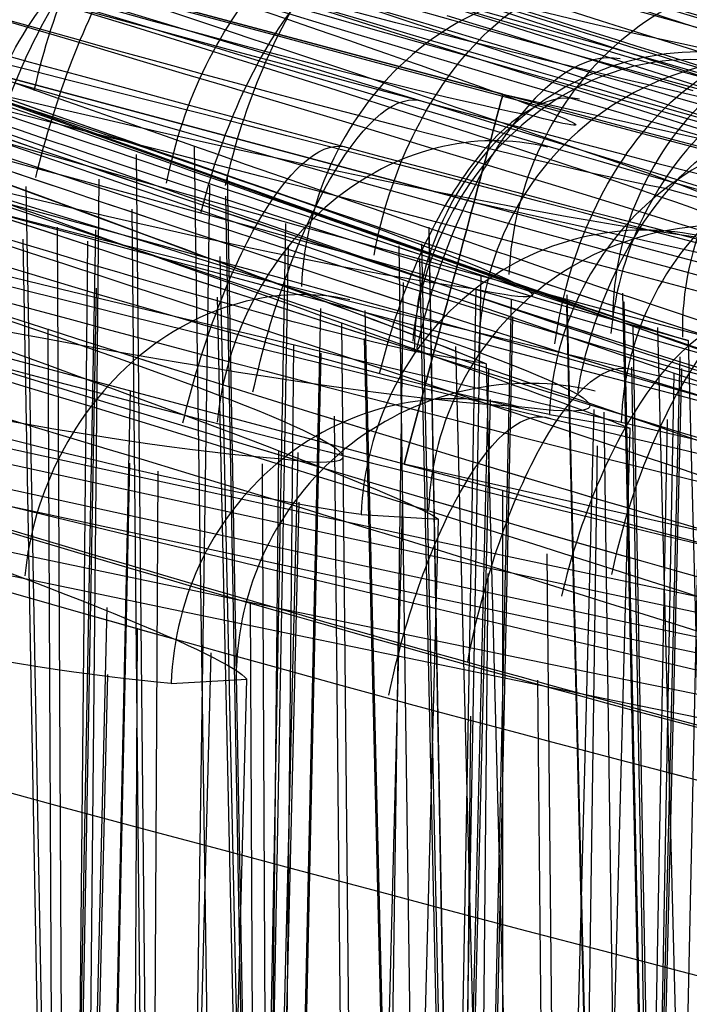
# Model space of a CAD drawing. Extents: x -64 to 57, y 4 to 161.
# Tile 205 of 256: x -7.672 to -7.329, y 157.133 to 157.638. Entities that reach past the tile are written whole.
import ezdxf

# ---------------------------------------------------------------- set-up
doc = ezdxf.new("R2010")
doc.units = 0
doc.layers.add('DEFAULT', color=7, linetype='CONTINUOUS')

msp = doc.modelspace()

# ---------------------------------------------------------------- linework, layer by layer
at = {"layer": 'DEFAULT', "color": 254}
for p, q in [((-8.456663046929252, 157.8751638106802, 39.06245138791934), (-7.424455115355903, 157.599478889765, 39.06245138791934)), ((-7.424455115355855, 157.5994788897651, 37.97064801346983), (-8.303084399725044, 157.8341456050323, 37.97064801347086)), ((-8.301926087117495, 157.8338362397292, 40.15425476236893), (-7.424455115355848, 157.5994788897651, 40.15425475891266)), ((-8.317871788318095, 157.778779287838, 37.8305098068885), (-7.439242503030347, 157.5441125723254, 37.83050980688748)), ((-7.43924266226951, 157.5441119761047, 40.29439359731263), (-8.316710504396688, 157.7784684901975, 40.29439359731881)), ((-7.475130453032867, 157.4097423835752, 37.77068064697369), (-8.353759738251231, 157.6444091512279, 37.77068064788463)), ((-7.475130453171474, 157.4097424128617, 40.35422212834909), (-8.352595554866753, 157.6440966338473, 40.35422215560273)), ((-7.468408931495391, 157.636848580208, 50.39506834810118), (-7.484792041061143, 157.6417323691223, 50.40760498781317)), ((-7.453273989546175, 157.6398544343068, 48.89750470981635), (-7.438172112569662, 157.6352253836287, 48.91014641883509)), ((-7.452302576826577, 157.6320589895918, 50.38217167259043), (-7.468408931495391, 157.636848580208, 50.39506834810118)), ((-7.438172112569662, 157.6352253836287, 48.91014641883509), (-7.423321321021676, 157.630677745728, 48.92309386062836)), ((-7.436482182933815, 157.6273661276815, 50.36891816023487), (-7.452302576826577, 157.6320589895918, 50.38217167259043)), ((-7.423321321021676, 157.630677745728, 48.92309386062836), (-7.408728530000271, 157.6262133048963, 48.93634198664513)), ((-7.420954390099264, 157.6227707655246, 50.35530543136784), (-7.436482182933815, 157.6273661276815, 50.36891816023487)), ((-7.408728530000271, 157.6262133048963, 48.93634198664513), (-7.394400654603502, 157.6218338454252, 48.94988574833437)), ((-7.405723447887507, 157.6182728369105, 50.34133473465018), (-7.420954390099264, 157.6227707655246, 50.35530543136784)), ((-7.394400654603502, 157.6218338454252, 48.94988574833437), (-7.380344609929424, 157.6175411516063, 48.96372009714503)), ((-7.390794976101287, 157.6138736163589, 50.32701471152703), (-7.405723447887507, 157.6182728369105, 50.34133473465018)), ((-7.380344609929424, 157.6175411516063, 48.96372009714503), (-7.366567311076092, 157.6133370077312, 48.97783998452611)), ((-7.376174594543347, 157.6095743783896, 50.31235400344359), (-7.390794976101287, 157.6138736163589, 50.32701471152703)), ((-7.361867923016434, 157.6053763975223, 50.29736125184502), (-7.376174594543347, 157.6095743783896, 50.31235400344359)), ((-7.366567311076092, 157.6133370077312, 48.97783998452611), (-7.353075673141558, 157.6092231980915, 48.99224036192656)), ((-7.353075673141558, 157.6092231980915, 48.99224036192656), (-7.339876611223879, 157.6052015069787, 49.00691618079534)), ((-7.34788058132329, 157.6012809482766, 50.28204509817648), (-7.361867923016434, 157.6053763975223, 50.29736125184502)), ((-7.339876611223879, 157.6052015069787, 49.00691618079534), (-7.326977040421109, 157.6012737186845, 49.02186239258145)), ((-7.424455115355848, 157.5994788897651, 40.15425475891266), (-4.038758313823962, 156.8363107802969, 40.15416041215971)), ((-7.424455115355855, 157.5994788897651, 37.97064801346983), (-7.424455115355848, 157.5994788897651, 40.15425475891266)), ((-7.334218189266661, 157.5972893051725, 50.26641418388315), (-7.34788058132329, 157.6012809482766, 50.28204509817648)), ((-7.320886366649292, 157.5934027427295, 50.25047715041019), (-7.334218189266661, 157.5972893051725, 50.26641418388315)), ((-7.612607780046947, 157.5685466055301, 51.90270303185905), (-7.605061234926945, 156.8027786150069, 51.88412492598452)), ((-7.582814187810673, 157.5725869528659, 48.97248294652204), (-7.572974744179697, 156.8846621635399, 48.95739362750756)), ((-7.639063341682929, 156.7947378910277, 51.81244794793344), (-7.631502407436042, 157.5559071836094, 51.79418045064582)), ((-7.565964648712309, 157.5575206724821, 47.19339695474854), (-7.554536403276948, 156.9336698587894, 47.20507015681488)), ((-7.669100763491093, 157.5521238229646, 44.19274697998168), (-7.634309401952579, 155.6552860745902, 44.22819714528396)), ((-7.584576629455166, 156.8763552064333, 48.89033732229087), (-7.57485044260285, 157.5528594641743, 48.87568104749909)), ((-7.566738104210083, 157.5470624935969, 46.06838362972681), (-7.556117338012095, 156.9664393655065, 46.05750403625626)), ((-7.439242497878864, 157.5441125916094, 40.29439294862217), (-4.04913470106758, 156.7799305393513, 40.29431914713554)), ((-7.614823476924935, 157.5405140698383, 53.36094735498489), (-7.607193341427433, 156.7602853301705, 53.37990011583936)), ((-7.667836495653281, 155.6441604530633, 44.25628811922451), (-7.63325320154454, 157.5298820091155, 44.29205353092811)), ((-7.653191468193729, 157.531200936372, 54.85963139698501), (-7.643736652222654, 155.6573563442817, 54.81148257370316)), ((-7.547064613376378, 156.9209157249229, 47.2813977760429), (-7.535852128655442, 157.533063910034, 47.29302175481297)), ((-7.462407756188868, 157.5312594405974, 49.06887167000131), (-7.450409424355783, 156.8759121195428, 49.05660237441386)), ((-7.67068709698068, 157.525005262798, 43.06812715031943), (-7.63650620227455, 155.6557685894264, 43.0330908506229)), ((-7.644995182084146, 156.7472918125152, 53.46859498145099), (-7.637409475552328, 157.5239917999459, 53.48766496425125)), ((-7.462425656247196, 157.5258349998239, 50.19378989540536), (-7.449927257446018, 156.8431268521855, 50.20657228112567)), ((-7.544742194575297, 156.9577993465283, 45.99786982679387), (-7.534388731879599, 157.5217123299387, 45.98745971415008)), ((-7.477869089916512, 157.5216037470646, 51.9731025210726), (-7.467438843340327, 156.7941558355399, 51.95716293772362)), ((-7.466173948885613, 157.5227077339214, 47.07443240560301), (-7.453399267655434, 156.9323061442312, 47.08314019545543)), ((-7.569597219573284, 157.5161770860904, 44.07387790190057), (-7.528807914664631, 155.6321736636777, 44.10162879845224)), ((-7.467159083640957, 157.5147863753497, 46.18666605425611), (-7.4551341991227, 156.9581689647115, 46.17842903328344)), ((-7.485791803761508, 156.7850834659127, 51.89222438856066), (-7.475447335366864, 157.5028443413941, 51.87669078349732)), ((-7.447343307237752, 156.8665870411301, 48.99997365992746), (-7.435589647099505, 157.5061950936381, 48.98817641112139)), ((-7.666939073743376, 155.6447729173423, 43.02140699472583), (-7.632888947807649, 157.4999560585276, 42.98714851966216)), ((-7.450385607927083, 156.8298154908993, 50.28081266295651), (-7.438119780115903, 157.4999031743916, 50.29354455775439)), ((-7.570952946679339, 157.4953407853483, 43.18656965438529), (-7.530715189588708, 155.6327037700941, 43.15900317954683)), ((-7.432538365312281, 156.9193146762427, 47.14630513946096), (-7.420101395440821, 157.4939705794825, 47.15494362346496)), ((-7.39159446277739, 157.4965608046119, 46.93787532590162), (-7.377995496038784, 156.932676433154, 46.94362840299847)), ((-7.363057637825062, 157.4973903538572, 49.18704207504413), (-7.349447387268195, 156.8676369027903, 49.17773060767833)), ((-7.362435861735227, 157.4930097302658, 50.07469145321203), (-7.348347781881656, 156.841751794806, 50.08430174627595)), ((-7.558331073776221, 155.6202916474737, 44.12601969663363), (-7.517852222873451, 157.4895044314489, 44.15408273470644)), ((-7.49523673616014, 157.4885438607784, 43.93750504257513), (-7.45004493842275, 155.6150790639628, 43.9565950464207)), ((-7.391888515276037, 157.4909862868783, 46.32396656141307), (-7.378859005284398, 156.9504770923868, 46.3184384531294)), ((-7.431022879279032, 156.9484661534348, 46.13291655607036), (-7.419390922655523, 157.4853888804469, 46.12512319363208)), ((-7.329318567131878, 157.47317852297, 46.63130187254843), (-7.368092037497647, 157.4836907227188, 46.38757204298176)), ((-7.657953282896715, 157.4790726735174, 56.40415279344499), (-7.649058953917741, 155.6585263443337, 56.45098841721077)), ((-7.507269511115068, 157.4819669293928, 54.9031197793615), (-7.488866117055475, 155.6234675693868, 54.85806708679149)), ((-7.357752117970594, 157.4800677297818, 52.06954660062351), (-7.345015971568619, 156.7853682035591, 52.05655754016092)), ((-7.345052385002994, 157.4797915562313, 46.78771061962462), (-7.331063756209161, 156.9347117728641, 46.79054763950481)), ((-7.495627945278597, 157.4741520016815, 43.32400232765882), (-7.450819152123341, 155.6154034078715, 43.30499608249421)), ((-7.329318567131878, 157.47317852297, 46.63130187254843), (-7.315325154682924, 156.9385102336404, 46.63130187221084)), ((-7.550250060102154, 155.6115441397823, 54.83972127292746), (-7.531695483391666, 157.4705909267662, 54.79514160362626)), ((-7.433101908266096, 157.4612129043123, 43.63130186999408), (-7.469881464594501, 157.4674706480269, 43.39372395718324)), ((-7.44881294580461, 157.4699470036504, 43.787547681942), (-7.40093531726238, 155.6044362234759, 43.79724648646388)), ((-7.557695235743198, 155.6208783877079, 43.15173107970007), (-7.517711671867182, 157.4665694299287, 43.12493862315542)), ((-7.346705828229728, 156.9196793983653, 46.99085170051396), (-7.333554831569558, 157.4646784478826, 46.99656914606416)), ((-7.335871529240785, 156.8282128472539, 50.14580357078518), (-7.322136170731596, 157.4630134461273, 50.15535098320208)), ((-7.476375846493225, 155.6026259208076, 43.97647638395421), (-7.431581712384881, 157.4585474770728, 43.99592245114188)), ((-7.433101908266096, 157.4612129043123, 43.63130186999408), (-7.38439638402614, 155.6008821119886, 43.63130187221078)), ((-7.358492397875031, 157.4593865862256, 53.19392383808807), (-7.345554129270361, 156.7526213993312, 53.20715717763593)), ((-7.345159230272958, 156.939787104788, 46.28980145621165), (-7.332624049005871, 157.4586697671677, 46.28464405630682)), ((-7.349070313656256, 156.7753325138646, 52.00177298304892), (-7.336544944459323, 157.4560123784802, 51.98923485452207)), ((-7.654532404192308, 155.6432681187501, 41.12578858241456), (-7.615425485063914, 157.4474696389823, 41.15282292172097)), ((-7.47531687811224, 155.6029532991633, 43.30284406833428), (-7.430868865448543, 157.4427651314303, 43.28456161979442)), ((-7.425050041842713, 155.5916310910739, 43.81194806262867), (-7.377626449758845, 157.4377884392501, 43.82208358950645)), ((-7.510974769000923, 157.4342833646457, 56.36123339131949), (-7.493281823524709, 155.6244654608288, 56.40519857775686)), ((-7.400615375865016, 157.4350944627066, 43.36746555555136), (-7.359172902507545, 157.428092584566, 43.64097150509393)), ((-7.372680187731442, 157.4364076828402, 54.97377949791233), (-7.34616738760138, 155.5926407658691, 54.93342976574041)), ((-7.352757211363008, 156.7386799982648, 53.2804454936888), (-7.340054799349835, 157.4326477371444, 53.29363163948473)), ((-7.407430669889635, 155.5879610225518, 43.64043408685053), (-7.359172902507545, 157.428092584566, 43.64097150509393)), ((-7.40244813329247, 155.5795840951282, 54.91766727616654), (-7.375860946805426, 157.4190640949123, 54.87790796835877)), ((-7.572764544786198, 155.625515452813, 40.97622354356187), (-7.52954351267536, 157.4155834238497, 40.99494111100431)), ((-7.557044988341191, 155.6119708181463, 56.44330681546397), (-7.539425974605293, 157.4165843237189, 56.48761708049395)), ((-7.654081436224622, 155.6438941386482, 40.15082074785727), (-7.61580400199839, 157.4102382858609, 40.12519884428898)), ((-7.548014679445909, 157.4098110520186, 57.85962645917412), (-7.538981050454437, 155.634418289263, 57.81402228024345)), ((-4.074278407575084, 156.6431041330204, 40.35412883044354), (-7.475130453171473, 157.4097424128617, 40.3542221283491)), ((-7.610502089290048, 155.6227652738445, 57.78980461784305), (-7.601283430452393, 157.4060781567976, 57.74444737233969)), ((-7.521540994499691, 155.6144558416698, 40.81174255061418), (-7.475842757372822, 157.3932942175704, 40.8214893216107)), ((-7.424337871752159, 156.1586898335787, 40.37582277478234), (-7.424438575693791, 157.3962254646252, 40.35422174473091)), ((-7.424343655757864, 156.2297686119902, 37.75032067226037), (-7.424438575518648, 157.3962233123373, 37.77068099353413)), ((-7.571662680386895, 155.6258350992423, 40.3023390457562), (-7.529030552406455, 157.3901167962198, 40.28482813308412)), ((-7.497179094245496, 157.3837823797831, 40.37304297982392), (-7.457479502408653, 157.3814581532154, 40.6407698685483)), ((-7.503917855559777, 155.6107628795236, 40.64025272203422), (-7.457479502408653, 157.3814581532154, 40.6407698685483)), ((-7.401949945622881, 157.3636365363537, 57.90345648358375), (-7.384413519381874, 155.6008582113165, 57.86075733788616)), ((-7.44967370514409, 155.5878409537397, 57.8384487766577), (-7.431968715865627, 157.3536524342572, 57.79613821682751)), ((-7.668234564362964, 155.6483647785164, 37.97611595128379), (-7.627462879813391, 157.336171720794, 37.99371757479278)), ((-7.554053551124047, 157.3388972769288, 59.40448737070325), (-7.54573394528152, 155.6358614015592, 59.44830002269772)), ((-7.620137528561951, 155.623728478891, 59.49318972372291), (-7.611850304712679, 157.3255326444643, 59.53739969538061)), ((-7.617131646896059, 155.6372473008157, 37.81158752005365), (-7.574077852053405, 157.3129549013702, 37.82074476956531)), ((-7.667066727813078, 155.6486661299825, 37.30177366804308), (-7.627107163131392, 157.3017581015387, 37.28540014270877)), ((-7.599518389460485, 155.6335338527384, 37.64007301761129), (-7.555831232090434, 157.2992943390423, 37.64055952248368)), ((-7.594587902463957, 157.297230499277, 37.37606067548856), (-7.555831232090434, 157.2992943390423, 37.64055952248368)), ((-7.406667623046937, 157.2987812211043, 59.36138792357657), (-7.39006111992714, 155.6020703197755, 59.40259767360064)), ((-7.457484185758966, 155.5884763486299, 59.44578838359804), (-7.440946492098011, 157.2803636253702, 59.48732306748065))]:
    msp.add_line(p, q, dxfattribs=at)
at = {"layer": 'DEFAULT', "color": 254, "extrusion": (1.858494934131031e-07, -8.489338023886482e-08, 0.9999999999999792)}
msp.add_arc((3.45050747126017, 195.2325514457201, 48.63606852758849), 39.06587395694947, 247.4900585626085, 255.7496849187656, dxfattribs=at)
at = {"layer": 'DEFAULT', "color": 254}
for centre, radius, start, end in [((3.450505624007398, 195.2324591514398, 48.63608295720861), 39.06578559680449, 247.4900340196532, 255.7496685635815), ((3.831453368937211, 199.6537812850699, 39.06250761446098), 43.5345819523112, 255.015900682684, 260.3176245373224)]:
    msp.add_arc(centre, radius, start, end, dxfattribs=at)
at = {"layer": 'DEFAULT', "color": 254, "extrusion": (-0.007706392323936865, 0.0329163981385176, 0.9994283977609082)}
msp.add_arc((-51.81313134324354, -202.6872173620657, 40.91119924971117), 54.27339981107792, 59.16244649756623, 75.47027365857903, dxfattribs=at)
at = {"layer": 'DEFAULT', "color": 254, "extrusion": (-0.009585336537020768, 0.03267403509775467, 0.9994200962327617)}
msp.add_arc((-62.99088180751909, -199.5012943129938, 40.89634588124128), 54.27341004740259, 55.98578140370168, 72.29359930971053, dxfattribs=at)
at = {"layer": 'DEFAULT', "color": 254, "extrusion": (0.09501970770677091, -0.06381249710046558, 0.9934280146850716)}
msp.add_arc((177.8937422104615, 120.7305356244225, 50.11691854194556), 55.31061228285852, 197.0185561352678, 212.3987439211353, dxfattribs=at)
at = {"layer": 'DEFAULT', "color": 254, "extrusion": (0.09314869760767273, -0.06405678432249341, 0.9935894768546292)}
msp.add_arc((176.5649874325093, 122.6700686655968, 50.10443404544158), 55.31061227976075, 197.6522468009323, 213.0324345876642, dxfattribs=at)
at = {"layer": 'DEFAULT', "color": 254, "extrusion": (-0.03204746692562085, 0.08381880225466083, 0.9959655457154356)}
msp.add_arc((-79.84415249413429, -193.6147199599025, 48.30080636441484), 56.73027316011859, 52.68382813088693, 67.5954069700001, dxfattribs=at)
at = {"layer": 'DEFAULT', "color": 254, "extrusion": (-0.03391817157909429, 0.08357813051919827, 0.9959238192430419)}
msp.add_arc((-83.81013263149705, -191.9372177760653, 48.2855709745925), 56.73027316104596, 51.51255833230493, 66.42413717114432, dxfattribs=at)
at = {"layer": 'DEFAULT', "color": 254, "extrusion": (0.2891654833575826, 0.9570143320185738, -0.02251425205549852)}
msp.add_arc((53.44415877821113, 50.01416807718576, 147.7146729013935), 1.106486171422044, 199.1748002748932, 15.16355080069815, dxfattribs=at)
at = {"layer": 'DEFAULT', "color": 254, "extrusion": (0.2825765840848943, 0.9585131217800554, -0.03745756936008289)}
msp.add_arc((52.52971305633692, 49.22879472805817, 147.376219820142), 1.105816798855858, 198.6883735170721, 14.66757057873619, dxfattribs=at)
at = {"layer": 'DEFAULT', "color": 254, "extrusion": (0.2976614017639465, 0.9546525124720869, 0.006022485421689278)}
msp.add_arc((54.77639004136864, 45.708988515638, 148.6035698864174), 1.106439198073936, 19.09992710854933, 195.2300917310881, dxfattribs=at)
at = {"layer": 'DEFAULT', "color": 254, "extrusion": (0.2895071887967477, 0.956934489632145, -0.02149349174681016)}
msp.add_arc((53.44092715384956, 49.84989786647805, 147.7674467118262), 0.9726776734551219, 199.3429087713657, 15.38363304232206, dxfattribs=at)
at = {"layer": 'DEFAULT', "color": 254, "extrusion": (0.2915628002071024, 0.9565274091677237, -0.006815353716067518)}
msp.add_arc((53.91864611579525, 44.61207986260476, 148.3258694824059), 1.10579658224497, 18.64665981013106, 194.6859888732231, dxfattribs=at)
at = {"layer": 'DEFAULT', "color": 254, "extrusion": (0.3044198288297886, 0.9522881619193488, -0.02181340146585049)}
msp.add_arc((55.82821056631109, 49.89538627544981, 146.8318848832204), 1.005632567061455, 199.2043788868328, 14.81233046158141, dxfattribs=at)
at = {"layer": 'DEFAULT', "color": 254, "extrusion": (0.2923886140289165, 0.9562792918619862, 0.006230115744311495)}
msp.add_arc((53.84178698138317, 48.71067767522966, 148.9202404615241), 1.067812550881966, 291.4845505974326, 248.3174513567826, dxfattribs=at)
at = {"layer": 'DEFAULT', "color": 254, "extrusion": (0.2884707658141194, 0.9574649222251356, -0.006748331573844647)}
msp.add_arc((53.16424683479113, 50.66560488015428, 148.5323675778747), 0.9710780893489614, 199.7787591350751, 16.07036133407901, dxfattribs=at)
at = {"layer": 'DEFAULT', "color": 254, "extrusion": (0.2829085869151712, 0.9584601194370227, -0.03628954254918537)}
msp.add_arc((52.52924937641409, 49.04302564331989, 147.4340778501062), 0.9722823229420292, 198.8939906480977, 14.92465717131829, dxfattribs=at)
at = {"layer": 'DEFAULT', "color": 254, "extrusion": (0.2970466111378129, 0.9548565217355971, 0.003511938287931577)}
msp.add_arc((54.62242874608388, 46.07775547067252, 148.5444807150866), 0.9726441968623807, 19.28098191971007, 195.4375037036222, dxfattribs=at)
at = {"layer": 'DEFAULT', "color": 254, "extrusion": (0.2975458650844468, 0.953972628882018, -0.03745238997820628)}
msp.add_arc((54.87107381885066, 49.20135566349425, 146.4912172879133), 1.005034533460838, 198.8167130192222, 14.2658086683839, dxfattribs=at)
at = {"layer": 'DEFAULT', "color": 254, "extrusion": (0.3120938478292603, 0.950041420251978, 0.004327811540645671)}
msp.add_arc((57.03317543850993, 45.96172367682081, 147.6339270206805), 1.005930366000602, 19.59895078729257, 194.4097695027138, dxfattribs=at)
at = {"layer": 'DEFAULT', "color": 254, "extrusion": (0.2909087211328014, 0.9567044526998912, -0.009418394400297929)}
msp.add_arc((53.76530215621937, 44.99468047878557, 148.2638091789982), 0.9722721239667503, 18.86586956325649, 194.9313772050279, dxfattribs=at)
at = {"layer": 'DEFAULT', "color": 254, "extrusion": (0.2798703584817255, 0.9600083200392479, 0.007523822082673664)}
msp.add_arc((51.77697022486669, 51.54773162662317, 149.6739012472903), 1.100392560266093, 200.0909686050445, 16.80533156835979, dxfattribs=at)
at = {"layer": 'DEFAULT', "color": 254, "extrusion": (0.3075278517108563, 0.9513112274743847, -0.02082231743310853)}
msp.add_arc((56.25445593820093, 49.73282134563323, 146.7175312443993), 0.8688166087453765, 199.3691854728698, 14.97590939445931, dxfattribs=at)
at = {"layer": 'DEFAULT', "color": 254, "extrusion": (0.2952355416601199, 0.9553035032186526, 0.01520498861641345)}
msp.add_arc((54.2389636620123, 47.34032143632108, 149.2268136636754), 0.9710276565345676, 19.68615977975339, 196.1664020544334, dxfattribs=at)
at = {"layer": 'DEFAULT', "color": 254, "extrusion": (0.3057355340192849, 0.9520716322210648, -0.009240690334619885)}
msp.add_arc((56.13635594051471, 44.9619299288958, 147.3547346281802), 1.005270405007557, 19.13593702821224, 193.9241141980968, dxfattribs=at)
at = {"layer": 'DEFAULT', "color": 254, "extrusion": (0.2683005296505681, 0.9619556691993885, -0.05153752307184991)}
msp.add_arc((50.41471589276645, 48.33521233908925, 147.4908977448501), 1.102537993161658, 198.2590246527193, 14.4587183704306, dxfattribs=at)
at = {"layer": 'DEFAULT', "color": 254, "extrusion": (0.3064160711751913, 0.9518828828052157, -0.005307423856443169)}
msp.add_arc((55.96611448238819, 50.44858604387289, 147.5319083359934), 0.8669576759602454, 199.6799496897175, 15.75515367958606, dxfattribs=at)
at = {"layer": 'DEFAULT', "color": 254, "extrusion": (0.3005945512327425, 0.9530556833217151, -0.03643871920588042)}
msp.add_arc((55.29271867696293, 49.03331562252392, 146.3818694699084), 0.8684862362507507, 199.029978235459, 14.46150830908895, dxfattribs=at)
at = {"layer": 'DEFAULT', "color": 254, "extrusion": (0.3140711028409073, 0.949398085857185, 0.00161769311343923)}
msp.add_arc((57.28158123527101, 46.3580978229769, 147.4093066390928), 0.869381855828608, 19.84144066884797, 194.4973885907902, dxfattribs=at)
at = {"layer": 'DEFAULT', "color": 254, "extrusion": (0.2773606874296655, 0.9605464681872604, -0.02053123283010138)}
msp.add_arc((51.79733967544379, 43.65681032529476, 148.45294453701), 1.102533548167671, 18.23324058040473, 194.4468852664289, dxfattribs=at)
at = {"layer": 'DEFAULT', "color": 254, "extrusion": (0.2801928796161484, 0.9599103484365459, 0.008004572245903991)}
msp.add_arc((51.76146012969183, 51.46333098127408, 149.7061636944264), 0.9677746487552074, 200.1727532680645, 16.9277698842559, dxfattribs=at)
at = {"layer": 'DEFAULT', "color": 254, "extrusion": (0.3076009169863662, 0.9514375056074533, -0.0121798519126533)}
msp.add_arc((56.37447989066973, 45.39017947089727, 147.1277942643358), 0.8690290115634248, 19.41073484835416, 194.0618022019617, dxfattribs=at)
at = {"layer": 'DEFAULT', "color": 254, "extrusion": (0.2862773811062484, 0.957741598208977, 0.02786201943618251)}
msp.add_arc((52.80817141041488, 48.44540339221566, 150.3359931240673), 1.10031446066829, 19.94934230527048, 196.9607218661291, dxfattribs=at)
at = {"layer": 'DEFAULT', "color": 254, "extrusion": (0.2946526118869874, 0.9555570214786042, 0.009519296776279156)}
msp.add_arc((54.08925176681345, 51.25783960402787, 148.9144767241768), 0.9988710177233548, 199.8881658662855, 16.6472190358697, dxfattribs=at)
at = {"layer": 'DEFAULT', "color": 254, "extrusion": (0.3122103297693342, 0.9499068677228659, 0.01420044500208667)}
msp.add_arc((56.89044620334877, 47.50141657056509, 148.1422694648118), 0.8675298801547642, 20.23533287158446, 195.2042753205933, dxfattribs=at)
at = {"layer": 'DEFAULT', "color": 254, "extrusion": (0.3338808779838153, 0.9421023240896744, -0.03109292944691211)}
msp.add_arc((60.39841603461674, 51.22178617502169, 144.4539391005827), 0.9811062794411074, 200.6460957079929, 356.0887347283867, dxfattribs=at)
at = {"layer": 'DEFAULT', "color": 254, "extrusion": (0.2826402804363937, 0.9578047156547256, -0.05219768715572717)}
msp.add_arc((52.66112046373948, 48.39764606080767, 146.644508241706), 1.001590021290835, 198.446400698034, 14.05838175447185, dxfattribs=at)
at = {"layer": 'DEFAULT', "color": 254, "extrusion": (0.3389475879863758, 0.9407260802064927, 0.01220551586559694)}
msp.add_arc((61.17663536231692, 44.79438731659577, 146.214804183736), 0.9803636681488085, 20.60745509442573, 176.169605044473, dxfattribs=at)
at = {"layer": 'DEFAULT', "color": 254, "extrusion": (0.2909508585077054, 0.9564464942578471, -0.02361570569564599)}
msp.add_arc((53.92701615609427, 44.09537583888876, 147.5222880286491), 1.001725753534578, 18.68826288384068, 193.7801181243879, dxfattribs=at)
at = {"layer": 'DEFAULT', "color": 254, "extrusion": (0.2858788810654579, 0.9579147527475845, 0.02593437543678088)}
msp.add_arc((52.67594934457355, 48.72870587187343, 150.2902251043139), 0.9677191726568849, 20.05817954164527, 197.0540497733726, dxfattribs=at)
at = {"layer": 'DEFAULT', "color": 254, "extrusion": (0.3262096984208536, 0.9441303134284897, -0.04695938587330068)}
msp.add_arc((59.32744047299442, 50.52983308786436, 144.1885830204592), 0.9784966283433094, 200.0823237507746, 356.2168951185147, dxfattribs=at)
at = {"layer": 'DEFAULT', "color": 254, "extrusion": (0.3348477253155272, 0.941940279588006, 0.02501020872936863)}
msp.add_arc((60.44590892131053, 45.91681553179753, 147.1184758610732), 0.9722341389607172, 3.346117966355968, 176.4942539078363, dxfattribs=at)
at = {"layer": 'DEFAULT', "color": 254, "extrusion": (0.3348474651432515, 0.9419396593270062, 0.02503703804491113)}
msp.add_arc((60.4459034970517, 45.91289074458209, 147.119711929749), 0.9722327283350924, 3.344728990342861, 176.4956427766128, dxfattribs=at)
at = {"layer": 'DEFAULT', "color": 254, "extrusion": (0.3323853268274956, 0.9431364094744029, -0.003702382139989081)}
msp.add_arc((60.24418254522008, 44.11687722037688, 145.8685093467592), 0.978409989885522, 20.11239404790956, 176.2225941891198, dxfattribs=at)
at = {"layer": 'DEFAULT', "color": 254, "extrusion": (0.2976658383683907, 0.9546159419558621, 0.01017113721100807)}
msp.add_arc((54.49176614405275, 51.14987540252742, 148.7997844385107), 0.8632286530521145, 199.9449384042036, 16.73296738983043, dxfattribs=at)
at = {"layer": 'DEFAULT', "color": 254, "extrusion": (0.3406849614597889, 0.9396712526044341, -0.03084953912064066)}
msp.add_arc((61.39440697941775, 51.15786565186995, 144.0416635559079), 0.8455993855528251, 200.9589123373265, 356.0683301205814, dxfattribs=at)
at = {"layer": 'DEFAULT', "color": 254, "extrusion": (0.3002112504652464, 0.9534675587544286, 0.02779963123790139)}
msp.add_arc((54.98896253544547, 48.47339371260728, 149.5032632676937), 0.9994647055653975, 20.41694666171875, 196.1327034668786, dxfattribs=at)
at = {"layer": 'DEFAULT', "color": 254, "extrusion": (0.3455168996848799, 0.9383598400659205, 0.009943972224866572)}
msp.add_arc((62.1332824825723, 45.12741323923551, 145.6978035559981), 0.8450150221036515, 20.85303555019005, 176.1112934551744, dxfattribs=at)
at = {"layer": 'DEFAULT', "color": 254, "extrusion": (0.345367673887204, 0.9384257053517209, 0.008852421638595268)}
msp.add_arc((62.10900925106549, 45.29054542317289, 145.6583688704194), 0.8441143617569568, 20.57105643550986, 176.3930972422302, dxfattribs=at)
at = {"layer": 'DEFAULT', "color": 254, "extrusion": (0.2648880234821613, 0.9640213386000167, 0.02229784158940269)}
msp.add_arc((49.33668937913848, 52.30995359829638, 151.1951615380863), 1.09463459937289, 200.4194090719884, 17.75031804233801, dxfattribs=at)
at = {"layer": 'DEFAULT', "color": 254, "extrusion": (0.3328863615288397, 0.9417896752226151, -0.04710496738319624)}
msp.add_arc((60.31035057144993, 50.51633547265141, 143.7705564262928), 0.8435480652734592, 200.4375372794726, 356.1978311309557, dxfattribs=at)
at = {"layer": 'DEFAULT', "color": 254, "extrusion": (0.3397986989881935, 0.9403947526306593, -0.01394823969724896)}
msp.add_arc((61.13193243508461, 51.71379654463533, 144.9208232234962), 0.8441586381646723, 201.3208644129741, 356.2246849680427, dxfattribs=at)
at = {"layer": 'DEFAULT', "color": 254, "extrusion": (0.3387760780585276, 0.9408460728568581, -0.006279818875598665)}
msp.add_arc((61.1802583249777, 44.48849331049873, 145.3546100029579), 0.8434652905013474, 20.40009318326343, 176.159982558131, dxfattribs=at)
at = {"layer": 'DEFAULT', "color": 254, "extrusion": (0.3387319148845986, 0.9408598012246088, -0.006597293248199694)}
msp.add_arc((61.17318235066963, 44.53704309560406, 145.3432481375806), 0.8429623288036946, 20.23987469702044, 176.3202351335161, dxfattribs=at)
at = {"layer": 'DEFAULT', "color": 254, "extrusion": (0.3024169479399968, 0.9528246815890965, 0.02586727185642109)}
msp.add_arc((55.26109456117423, 48.75997527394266, 149.3062334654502), 0.8638569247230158, 20.57734145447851, 196.1129666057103, dxfattribs=at)
at = {"layer": 'DEFAULT', "color": 254, "extrusion": (0.3433239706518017, 0.9389010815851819, 0.02436001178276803)}
msp.add_arc((61.69987644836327, 46.02030323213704, 146.5582356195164), 0.8432736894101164, 21.19853753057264, 176.2936980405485, dxfattribs=at)
at = {"layer": 'DEFAULT', "color": 254, "extrusion": (0.3433379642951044, 0.9388932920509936, 0.02446279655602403)}
msp.add_arc((61.70223300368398, 46.00489387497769, 146.5620093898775), 0.8433532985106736, 21.22302834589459, 176.2692514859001, dxfattribs=at)
at = {"layer": 'DEFAULT', "color": 254, "extrusion": (0.2468217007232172, 0.9669700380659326, -0.0636238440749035)}
msp.add_arc((47.16833707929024, 47.17699358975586, 148.0335298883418), 1.097075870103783, 197.8861412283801, 14.58830327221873, dxfattribs=at)
at = {"layer": 'DEFAULT', "color": 254, "extrusion": (0.2555027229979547, 0.9662059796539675, -0.03412276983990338)}
msp.add_arc((48.48155671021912, 42.70911318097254, 148.9500326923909), 1.09709868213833, 17.90291720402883, 194.5233221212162, dxfattribs=at)
at = {"layer": 'DEFAULT', "color": 254, "extrusion": (0.2651689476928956, 0.9639408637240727, 0.02243747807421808)}
msp.add_arc((49.30922088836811, 52.27703121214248, 151.2146134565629), 0.9632552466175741, 200.5125383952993, 17.86969151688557, dxfattribs=at)
at = {"layer": 'DEFAULT', "color": 254, "extrusion": (0.3238686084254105, 0.9461003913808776, 0.001781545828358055)}
msp.add_arc((58.60858034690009, 52.43685244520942, 146.6860154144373), 0.9745368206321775, 201.4555228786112, 356.5013997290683, dxfattribs=at)
at = {"layer": 'DEFAULT', "color": 254, "extrusion": (0.3098662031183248, 0.9487824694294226, -0.06160163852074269)}
msp.add_arc((56.90390751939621, 49.6932652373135, 144.512805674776), 0.9721346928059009, 199.4831519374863, 356.5635576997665, dxfattribs=at)
at = {"layer": 'DEFAULT', "color": 254, "extrusion": (0.3168336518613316, 0.9482525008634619, -0.02082382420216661)}
msp.add_arc((57.91848559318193, 43.63171674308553, 146.0282845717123), 0.9726365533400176, 19.57447460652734, 176.499034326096, dxfattribs=at)
at = {"layer": 'DEFAULT', "color": 254, "extrusion": (0.2789572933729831, 0.9599809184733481, 0.02488904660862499)}
msp.add_arc((51.54078675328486, 51.93587563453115, 150.5475153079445), 0.9925489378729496, 200.104295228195, 17.71789776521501, dxfattribs=at)
at = {"layer": 'DEFAULT', "color": 254, "extrusion": (0.269722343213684, 0.9622215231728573, 0.03714293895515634)}
msp.add_arc((50.12303904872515, 50.02273585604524, 151.6994604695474), 1.094572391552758, 20.2801863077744, 197.907053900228, dxfattribs=at)
at = {"layer": 'DEFAULT', "color": 254, "extrusion": (0.3261373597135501, 0.9445160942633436, 0.03903550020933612)}
msp.add_arc((59.00873838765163, 46.82858745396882, 148.3789787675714), 0.9728472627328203, 21.32937294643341, 176.6632085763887, dxfattribs=at)
at = {"layer": 'DEFAULT', "color": 254, "extrusion": (0.3261412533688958, 0.9445135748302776, 0.03906391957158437)}
msp.add_arc((59.00942508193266, 46.82420835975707, 148.3800508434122), 0.9728839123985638, 21.33925106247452, 176.6533506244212, dxfattribs=at)
at = {"layer": 'DEFAULT', "color": 254, "extrusion": (0.2601268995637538, 0.9633782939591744, -0.06508654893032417)}
msp.add_arc((49.25738081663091, 47.35616057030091, 147.2551111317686), 0.9957600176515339, 198.1279686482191, 14.19967722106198, dxfattribs=at)
at = {"layer": 'DEFAULT', "color": 254, "extrusion": (0.2681677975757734, 0.9626320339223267, -0.03775711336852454)}
msp.add_arc((50.47040202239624, 43.22527188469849, 148.0980157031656), 0.9958056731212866, 18.29986852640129, 193.9807944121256, dxfattribs=at)
at = {"layer": 'DEFAULT', "color": 254, "extrusion": (0.2817942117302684, 0.9591411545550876, 0.02530351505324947)}
msp.add_arc((51.91092302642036, 51.86517244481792, 150.4409129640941), 0.8581728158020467, 200.1586349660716, 17.81811537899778, dxfattribs=at)
at = {"layer": 'DEFAULT', "color": 254, "extrusion": (0.3304960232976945, 0.9438038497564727, 0.00258297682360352)}
msp.add_arc((59.56747993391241, 52.30523308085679, 146.3333446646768), 0.839992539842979, 201.6570429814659, 356.4918686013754, dxfattribs=at)
at = {"layer": 'DEFAULT', "color": 254, "extrusion": (0.2694568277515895, 0.9623573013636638, 0.03551679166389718)}
msp.add_arc((50.00618086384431, 50.26217027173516, 151.6592544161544), 0.9632064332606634, 20.38758422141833, 198.0097787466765, dxfattribs=at)
at = {"layer": 'DEFAULT', "color": 254, "extrusion": (0.3326832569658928, 0.942290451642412, 0.0375573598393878)}
msp.add_arc((59.95171299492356, 47.05998302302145, 147.9180681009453), 0.8386829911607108, 21.4615128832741, 176.6407716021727, dxfattribs=at)
at = {"layer": 'DEFAULT', "color": 254, "extrusion": (0.3326874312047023, 0.9422877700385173, 0.03758765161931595)}
msp.add_arc((59.95244016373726, 47.0553754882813, 147.919210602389), 0.8387122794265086, 21.47061231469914, 176.6316929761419, dxfattribs=at)
at = {"layer": 'DEFAULT', "color": 254, "extrusion": (0.2830090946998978, 0.9583703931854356, 0.0378423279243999)}
msp.add_arc((52.20507805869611, 49.94024432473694, 150.982846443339), 0.9931100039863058, 20.70285569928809, 197.1365713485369, dxfattribs=at)
at = {"layer": 'DEFAULT', "color": 254, "extrusion": (0.285241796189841, 0.9577640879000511, 0.03640150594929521)}
msp.add_arc((52.47674070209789, 50.15558116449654, 150.8147605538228), 0.8587630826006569, 20.86469171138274, 197.1271069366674, dxfattribs=at)
at = {"layer": 'DEFAULT', "color": 254, "extrusion": (0.001273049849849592, 0.01332156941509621, 0.9999104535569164)}
msp.add_arc((3.87283252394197, 199.5893144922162, 43.29072052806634), 44.0412721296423, 253.6970217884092, 260.4304937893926, dxfattribs=at)
at = {"layer": 'DEFAULT', "color": 254, "extrusion": (0.2441790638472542, 0.9690562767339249, 0.03614577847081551)}
msp.add_arc((46.00448492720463, 53.17031255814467, 152.92039581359), 1.088156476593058, 200.5671670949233, 18.63544403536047, dxfattribs=at)
at = {"layer": 'DEFAULT', "color": 254, "extrusion": (0.3070625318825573, 0.9515080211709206, 0.01857652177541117)}
msp.add_arc((55.88715974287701, 52.93920172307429, 148.5424393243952), 0.966386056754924, 201.6125035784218, 356.982338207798, dxfattribs=at)
at = {"layer": 'DEFAULT', "color": 254, "extrusion": (0.2926901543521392, 0.9554607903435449, -0.03777766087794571)}
msp.add_arc((54.25977662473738, 43.16093936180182, 146.6598183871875), 0.9638227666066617, 19.05049568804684, 176.9709253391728, dxfattribs=at)
at = {"layer": 'DEFAULT', "color": 254, "extrusion": (0.2852658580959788, 0.95558223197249, -0.07406745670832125)}
msp.add_arc((53.18328981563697, 48.58840902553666, 145.3756122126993), 0.9629233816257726, 198.9147932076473, 357.0766000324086, dxfattribs=at)
at = {"layer": 'DEFAULT', "color": 254, "extrusion": (0.2444075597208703, 0.9690063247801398, 0.03594005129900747)}
msp.add_arc((45.96282844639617, 53.1905041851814, 152.9263340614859), 0.9582357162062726, 200.6514093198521, 18.74787958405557, dxfattribs=at)
at = {"layer": 'DEFAULT', "color": 254, "extrusion": (0.3077234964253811, 0.9501621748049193, 0.04998090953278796)}
msp.add_arc((56.0481671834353, 48.15322606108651, 150.0722727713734), 0.9645138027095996, 21.47618528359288, 177.1496739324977, dxfattribs=at)
at = {"layer": 'DEFAULT', "color": 254, "extrusion": (0.30772778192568, 0.9501591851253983, 0.05001135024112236)}
msp.add_arc((56.04893370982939, 48.14849233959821, 150.073466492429), 0.9645509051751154, 21.48642077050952, 177.1394671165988, dxfattribs=at)
at = {"layer": 'DEFAULT', "color": 254, "extrusion": (0.3133263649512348, 0.9494526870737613, 0.01913593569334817)}
msp.add_arc((56.785483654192, 52.84942736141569, 148.2221292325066), 0.8333825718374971, 201.8617915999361, 356.9287658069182, dxfattribs=at)
at = {"layer": 'DEFAULT', "color": 254, "extrusion": (0.2571036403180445, 0.9656023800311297, 0.03885565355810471)}
msp.add_arc((48.03261982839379, 52.7787780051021, 152.3910835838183), 0.9854664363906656, 200.1993865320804, 18.68931780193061, dxfattribs=at)
at = {"layer": 'DEFAULT', "color": 254, "extrusion": (0.2470420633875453, 0.9679742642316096, 0.04467709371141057)}
msp.add_arc((46.47523901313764, 51.83619043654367, 153.2280553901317), 1.088126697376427, 20.47623687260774, 198.7404690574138, dxfattribs=at)
at = {"layer": 'DEFAULT', "color": 254, "extrusion": (0.3140724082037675, 0.9481341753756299, 0.04899089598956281)}
msp.add_arc((56.95730447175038, 48.31565168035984, 149.6692232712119), 0.8317554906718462, 21.59516267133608, 177.1547855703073, dxfattribs=at)
at = {"layer": 'DEFAULT', "color": 254, "extrusion": (0.3140771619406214, 0.9481308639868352, 0.04902449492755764)}
msp.add_arc((56.95814604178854, 48.31049013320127, 149.6705381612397), 0.8317860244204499, 21.6048858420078, 177.1450936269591, dxfattribs=at)
at = {"layer": 'DEFAULT', "color": 254, "extrusion": (0.2596965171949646, 0.964902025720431, 0.03901025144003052)}
msp.add_arc((48.35935480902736, 52.74859639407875, 152.2957379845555), 0.8525783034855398, 200.2407586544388, 18.79400467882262, dxfattribs=at)
at = {"layer": 'DEFAULT', "color": 254, "extrusion": (0.2469421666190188, 0.9680557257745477, 0.04344741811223)}
msp.add_arc((46.37933192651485, 52.01666253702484, 153.1973313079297), 0.9582154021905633, 20.58137091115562, 198.8301659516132, dxfattribs=at)
at = {"layer": 'DEFAULT', "color": 254, "extrusion": (0.8656413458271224, -0.2482811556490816, 0.4347660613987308)}
msp.add_arc((149.3864186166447, 63.34908981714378, -25.88440875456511), 0.1499999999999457, 359.2607869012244, 98.66090287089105, dxfattribs=at)
at = {"layer": 'DEFAULT', "color": 254, "extrusion": (0.0005099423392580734, 0.004966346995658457, 0.999987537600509)}
msp.add_arc((3.915156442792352, 200.1180858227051, 41.70287373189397), 44.33475163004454, 253.7459400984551, 260.4586345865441, dxfattribs=at)
at = {"layer": 'DEFAULT', "color": 254, "extrusion": (0.2594217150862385, 0.9646612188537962, 0.04614224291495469)}
msp.add_arc((48.41811930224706, 51.63645334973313, 152.6524762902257), 0.9859830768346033, 20.85582783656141, 198.0465804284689, dxfattribs=at)
at = {"layer": 'DEFAULT', "color": 254, "extrusion": (0.8674693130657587, -0.2550147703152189, 0.4271585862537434)}
msp.add_arc((149.0638294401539, 66.21772556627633, -25.94074600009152), 0.1500000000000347, 0.0439503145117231, 98.71325458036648, dxfattribs=at)
at = {"layer": 'DEFAULT', "color": 254, "extrusion": (0.8647077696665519, -0.2466078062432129, 0.4375672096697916)}
msp.add_arc((149.4387949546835, 63.23357878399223, -25.52446519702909), 0.1500000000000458, 359.2865882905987, 95.58176722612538, dxfattribs=at)
at = {"layer": 'DEFAULT', "color": 254, "extrusion": (0.261657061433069, 0.9641009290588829, 0.04522146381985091)}
msp.add_arc((48.68602443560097, 51.77439668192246, 152.5190009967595), 0.8530833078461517, 21.01056629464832, 198.0360639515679, dxfattribs=at)
at = {"layer": 'DEFAULT', "color": 254, "extrusion": (0.2834276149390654, 0.9583764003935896, 0.03440148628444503)}
msp.add_arc((52.10652186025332, 53.5268613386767, 150.6894796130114), 0.9564305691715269, 201.5660028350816, 357.5697282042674, dxfattribs=at)
at = {"layer": 'DEFAULT', "color": 254, "extrusion": (0.9191407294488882, -0.2547063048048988, -0.300507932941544)}
msp.add_arc((149.8044398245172, 36.19722880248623, -63.21581467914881), 0.1499999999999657, 263.6820251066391, 1.18542473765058, dxfattribs=at)
at = {"layer": 'DEFAULT', "color": 254, "extrusion": (0.8709513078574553, -0.2550627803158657, 0.4199842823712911)}
msp.add_arc((149.0977022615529, 68.62027099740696, -24.96945241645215), 0.1500000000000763, 0.7835413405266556, 98.56727156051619, dxfattribs=at)
at = {"layer": 'DEFAULT', "color": 254, "extrusion": (0.7597629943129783, -0.2265814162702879, -0.6094432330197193)}
msp.add_arc((148.8043021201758, 3.373016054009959, -68.5785276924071), 0.1500000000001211, 261.2260187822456, 358.8512137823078, dxfattribs=at)
at = {"layer": 'DEFAULT', "color": 254, "extrusion": (0.756532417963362, -0.2208517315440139, -0.6155349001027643)}
msp.add_arc((149.1347724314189, 5.797918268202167, -69.68744523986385), 0.150000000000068, 261.3392081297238, 359.723232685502, dxfattribs=at)
at = {"layer": 'DEFAULT', "color": 254, "extrusion": (0.002008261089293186, 0.02310624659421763, 0.9997309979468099)}
msp.add_arc((13.33078137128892, -207.9896679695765, 40.71517266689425), 53.24044568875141, 80.54776117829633, 85.64439722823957, dxfattribs=at)
at = {"layer": 'DEFAULT', "color": 254, "extrusion": (0.9201563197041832, -0.2533184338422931, -0.2985667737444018)}
msp.add_arc((149.8572967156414, 36.51797371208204, -62.96541487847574), 0.1499999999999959, 266.8593070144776, 1.250003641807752, dxfattribs=at)
at = {"layer": 'DEFAULT', "color": 254, "extrusion": (0.8706258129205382, -0.2540595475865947, 0.4212652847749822)}
msp.add_arc((149.121752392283, 68.50187360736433, -24.79415249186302), 0.1500000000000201, 0.7945001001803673, 95.47283686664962, dxfattribs=at)
at = {"layer": 'DEFAULT', "color": 254, "extrusion": (0.2892043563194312, 0.9566375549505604, 0.03471928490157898)}
msp.add_arc((52.9248151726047, 53.47749506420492, 150.4122453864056), 0.8252456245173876, 201.8326400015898, 357.489595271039, dxfattribs=at)
at = {"layer": 'DEFAULT', "color": 254, "extrusion": (0.2824779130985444, 0.9574839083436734, 0.05857297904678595)}
msp.add_arc((52.01244366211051, 49.78776208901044, 151.9735224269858), 0.9546243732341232, 21.44529506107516, 177.712833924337, dxfattribs=at)
at = {"layer": 'DEFAULT', "color": 254, "extrusion": (0.2824822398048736, 0.9574808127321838, 0.05860270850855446)}
msp.add_arc((52.01322189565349, 49.78307898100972, 151.9747495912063), 0.9546603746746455, 21.45559084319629, 177.7025719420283, dxfattribs=at)
at = {"layer": 'DEFAULT', "color": 254, "extrusion": (0.7513487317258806, -0.2089171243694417, -0.6259622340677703)}
msp.add_arc((149.7744732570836, 8.475386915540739, -70.04748804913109), 0.1499995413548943, 261.6778941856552, 0.5588288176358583, dxfattribs=at)
at = {"layer": 'DEFAULT', "color": 254, "extrusion": (-0.4644427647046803, 0.1371404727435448, 0.8749202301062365)}
msp.add_arc((-148.9988680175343, -22.34793293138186, 66.16889877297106), 0.1500000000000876, 180.6960857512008, 286.0110991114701, dxfattribs=at)
at = {"layer": 'DEFAULT', "color": 254, "extrusion": (-0.4700881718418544, 0.1471592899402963, 0.8702650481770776)}
msp.add_arc((-148.1022560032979, -25.38094706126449, 65.01275112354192), 0.1499999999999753, 182.0505984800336, 286.76482952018, dxfattribs=at)
at = {"layer": 'DEFAULT', "color": 254, "extrusion": (0.7620213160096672, -0.22601357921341, -0.6068289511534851)}
msp.add_arc((148.8147899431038, 1.299310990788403, -66.63872898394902), 0.1500000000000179, 261.3234076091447, 357.9600032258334, dxfattribs=at)
at = {"layer": 'DEFAULT', "color": 254, "extrusion": (0.308093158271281, -0.07812793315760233, 0.9481427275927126)}
msp.add_arc((150.8797390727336, 58.07374966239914, 29.40810507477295), 0.150000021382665, 358.4635111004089, 105.0238282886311, dxfattribs=at)
at = {"layer": 'DEFAULT', "color": 254, "extrusion": (0.2885765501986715, 0.9556603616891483, 0.05862463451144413)}
msp.add_arc((52.88151085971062, 49.79237992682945, 151.6646531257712), 0.8237639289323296, 21.61075538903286, 177.6809718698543, dxfattribs=at)
at = {"layer": 'DEFAULT', "color": 254, "extrusion": (0.288325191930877, 0.9558889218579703, 0.05607987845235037)}
msp.add_arc((52.83536662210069, 50.18289111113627, 151.552915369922), 0.8224301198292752, 21.27238086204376, 178.0239488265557, dxfattribs=at)
at = {"layer": 'DEFAULT', "color": 254, "extrusion": (-0.08710179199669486, 0.03172778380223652, 0.9956940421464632)}
msp.add_arc((-145.5093129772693, -56.05654298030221, 52.13383691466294), 0.1499999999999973, 184.3775384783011, 291.4343229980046, dxfattribs=at)
at = {"layer": 'DEFAULT', "color": 254, "extrusion": (0.3006076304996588, -0.06258437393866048, 0.9516923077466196)}
msp.add_arc((152.6723646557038, 50.68261422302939, 29.19696686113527), 0.1500000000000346, 356.2363853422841, 102.7100551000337, dxfattribs=at)
at = {"layer": 'DEFAULT', "color": 254, "extrusion": (-0.09504404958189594, 0.04530586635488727, 0.9944415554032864)}
msp.add_arc((-139.008756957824, -69.31958345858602, 51.3041260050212), 0.1499999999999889, 190.172535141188, 296.8597528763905, dxfattribs=at)
at = {"layer": 'DEFAULT', "color": 254, "extrusion": (0.7465521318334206, -0.1942766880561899, -0.6363304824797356)}
msp.add_arc((150.5612098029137, 11.41810286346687, -69.98751282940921), 0.1499999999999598, 259.0538028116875, 1.328040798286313, dxfattribs=at)
at = {"layer": 'DEFAULT', "color": 254, "extrusion": (-0.4678705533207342, 0.135704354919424, 0.8733163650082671)}
msp.add_arc((-149.2235015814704, -21.4140731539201, 65.92571950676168), 0.1499999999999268, 180.5629025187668, 282.6942348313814, dxfattribs=at)
at = {"layer": 'DEFAULT', "color": 254, "extrusion": (-0.4741267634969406, 0.1457698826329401, 0.8683057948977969)}
msp.add_arc((-148.3587647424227, -24.37370132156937, 64.76913981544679), 0.1500000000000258, 181.8797050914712, 283.4242309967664, dxfattribs=at)
at = {"layer": 'DEFAULT', "color": 254, "extrusion": (0.8757701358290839, -0.2487062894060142, 0.41372919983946)}
msp.add_arc((149.4602746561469, 70.62099536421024, -22.9823341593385), 0.1500000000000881, 1.495414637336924, 98.2530543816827, dxfattribs=at)
at = {"layer": 'DEFAULT', "color": 254, "extrusion": (0.3193858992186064, 0.9476247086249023, -0.0002428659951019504)}
msp.add_arc((57.98070487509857, 49.68912479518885, 146.8704419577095), 0.9170976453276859, 180.7562798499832, 251.1223288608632, dxfattribs=at)
at = {"layer": 'DEFAULT', "color": 254, "extrusion": (0.3194160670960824, 0.9476145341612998, -0.000265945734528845)}
msp.add_arc((57.985532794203, 49.69262391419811, 146.8674785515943), 0.9172506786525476, 180.7630181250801, 251.1155896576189, dxfattribs=at)
at = {"layer": 'DEFAULT', "color": 254, "extrusion": (0.9210133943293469, -0.2340377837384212, -0.3113850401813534)}
msp.add_arc((150.7529259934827, 39.36921959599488, -61.35941206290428), 0.1500000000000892, 263.9253186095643, 1.85606658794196, dxfattribs=at)
at = {"layer": 'DEFAULT', "color": 254, "extrusion": (0.8753357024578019, -0.247978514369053, 0.4150832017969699)}
msp.add_arc((149.4667673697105, 70.52479925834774, -22.84747128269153), 0.1500000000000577, 1.499653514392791, 95.17318629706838, dxfattribs=at)
at = {"layer": 'DEFAULT', "color": 254, "extrusion": (0.9661347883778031, -0.2580379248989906, -6.621231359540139e-12)}
msp.add_arc((150.1465481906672, 40.15425475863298, -47.83966686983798), 0.2000000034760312, 359.9999999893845, 88.9649431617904, dxfattribs=at)
at = {"layer": 'DEFAULT', "color": 254, "extrusion": (0.9661347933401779, -0.2580379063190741, 1.958084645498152e-08)}
msp.add_arc((150.1465490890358, 37.97064897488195, -47.83966323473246), 0.200000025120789, 271.0350548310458, 359.9999929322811, dxfattribs=at)
at = {"layer": 'DEFAULT', "color": 254, "extrusion": (-0.0009919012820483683, -0.004246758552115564, 0.9999904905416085)}
msp.add_arc((3.869094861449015, 199.8132174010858, 37.30836432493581), 43.53416371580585, 255.0157882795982, 260.3175630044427, dxfattribs=at)
at = {"layer": 'DEFAULT', "color": 254, "extrusion": (0.7482097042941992, -0.1923453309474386, -0.6349689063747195)}
msp.add_arc((150.6694414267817, 11.91885866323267, -69.67681007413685), 0.1500000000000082, 262.2548073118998, 1.38650776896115, dxfattribs=at)
at = {"layer": 'DEFAULT', "color": 254, "extrusion": (0.0008237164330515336, 0.008945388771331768, 0.9999596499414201)}
msp.add_arc((4.73400320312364, 208.4665706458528, 38.79984912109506), 52.90321676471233, 255.5020202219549, 260.6315581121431, dxfattribs=at)
at = {"layer": 'DEFAULT', "color": 254, "extrusion": (0.2965925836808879, -0.06156354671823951, 0.9530177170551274)}
msp.add_arc((152.670510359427, 50.38790707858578, 29.44273259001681), 0.1499999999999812, 356.3878725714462, 99.68921540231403, dxfattribs=at)
at = {"layer": 'DEFAULT', "color": 254, "extrusion": (-0.09942542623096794, 0.04488982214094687, 0.9940319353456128)}
msp.add_arc((-140.5125271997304, -66.15807565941, 51.26841349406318), 0.1499999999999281, 189.1539274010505, 292.6622451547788, dxfattribs=at)
at = {"layer": 'DEFAULT', "color": 254, "extrusion": (-0.4776725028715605, 0.1515209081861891, 0.8653729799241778)}
msp.add_arc((-147.8091900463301, -26.70533725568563, 63.02043516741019), 0.1500000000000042, 183.2019315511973, 283.8244384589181, dxfattribs=at)
at = {"layer": 'DEFAULT', "color": 254, "extrusion": (0.9220614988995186, -0.2325151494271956, -0.3094176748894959)}
msp.add_arc((150.8042729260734, 39.69508128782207, -61.08605924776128), 0.1500000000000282, 267.0872745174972, 1.910556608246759, dxfattribs=at)
at = {"layer": 'DEFAULT', "color": 254, "extrusion": (-0.0009703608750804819, -0.004172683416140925, 0.9999908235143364)}
msp.add_arc((3.926677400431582, 200.0768442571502, 37.17985815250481), 43.86464553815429, 255.0321311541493, 260.3013129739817, dxfattribs=at)
at = {"layer": 'DEFAULT', "color": 254, "extrusion": (-0.1050720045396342, 0.05670861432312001, 0.992846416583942)}
msp.add_arc((-135.0247099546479, -75.73866805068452, 50.15305676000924), 0.1499999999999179, 193.9186875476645, 296.6741271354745, dxfattribs=at)
at = {"layer": 'DEFAULT', "color": 254, "extrusion": (0.2906527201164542, -0.04479321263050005, 0.9557795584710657)}
msp.add_arc((154.4234860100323, 41.71795046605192, 29.35892846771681), 0.1500000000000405, 354.0578407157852, 96.88010556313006, dxfattribs=at)
at = {"layer": 'DEFAULT', "color": 254, "extrusion": (0.09498617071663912, -0.06353826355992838, 0.9934487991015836)}
msp.add_arc((177.2120157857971, 119.766123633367, 50.24031658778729), 55.19804034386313, 196.8434382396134, 212.2571192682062, dxfattribs=at)
at = {"layer": 'DEFAULT', "color": 254, "extrusion": (0.8808941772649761, -0.2361256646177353, 0.4102074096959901)}
msp.add_arc((150.0999641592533, 72.3038388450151, -19.88772763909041), 0.1500000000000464, 2.134245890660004, 97.82082577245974, dxfattribs=at)
at = {"layer": 'DEFAULT', "color": 254, "extrusion": (0.09311513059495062, -0.06378255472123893, 0.9936102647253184)}
msp.add_arc((175.8945678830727, 121.6972306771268, 50.22783190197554), 55.1980403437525, 197.4768305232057, 212.8905115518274, dxfattribs=at)
at = {"layer": 'DEFAULT', "color": 254, "extrusion": (-0.4784156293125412, 0.1524445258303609, 0.8648000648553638)}
msp.add_arc((-147.632475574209, -28.36696846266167, 60.58913664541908), 0.1500000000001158, 184.4664504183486, 283.8791618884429, dxfattribs=at)
at = {"layer": 'DEFAULT', "color": 254, "extrusion": (6.14439629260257e-05, 0.0002434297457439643, 0.9999999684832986)}
msp.add_arc((3.956104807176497, 200.2707816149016, 40.85394418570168), 44.58478084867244, 253.7027605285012, 260.41635341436, dxfattribs=at)
at = {"layer": 'DEFAULT', "color": 254, "extrusion": (0.8804379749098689, -0.2357231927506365, 0.4114165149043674)}
msp.add_arc((150.0888336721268, 72.22404427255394, -19.81426355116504), 0.1500000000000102, 2.133853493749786, 94.75147883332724, dxfattribs=at)
at = {"layer": 'DEFAULT', "color": 254, "extrusion": (0.9238049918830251, -0.2087885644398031, -0.3209231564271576)}
msp.add_arc((151.812475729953, 42.92458650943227, -58.77433967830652), 0.15000000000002, 264.3096777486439, 2.432873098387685, dxfattribs=at)
at = {"layer": 'DEFAULT', "color": 254, "extrusion": (-0.1073395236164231, 0.06599217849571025, 0.9920298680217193)}
msp.add_arc((-130.1201521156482, -83.23448949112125, 48.62886841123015), 0.1499999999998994, 198.2242472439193, 299.8665695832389, dxfattribs=at)
at = {"layer": 'DEFAULT', "color": 254, "extrusion": (-0.03205789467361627, 0.08308525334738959, 0.9960266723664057)}
msp.add_arc((-79.94740843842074, -192.1291243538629, 48.0893955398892), 56.34176278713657, 52.39852871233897, 67.431338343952, dxfattribs=at)
at = {"layer": 'DEFAULT', "color": 254, "extrusion": (-0.03392873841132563, 0.08284456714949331, 0.9959847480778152)}
msp.add_arc((-83.90944403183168, -190.4380776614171, 48.07415637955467), 56.34176278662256, 51.21929719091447, 66.25210682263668, dxfattribs=at)
at = {"layer": 'DEFAULT', "color": 254, "extrusion": (0.287421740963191, -0.02781401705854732, 0.9574001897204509)}
msp.add_arc((155.8442633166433, 32.38602168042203, 29.22593005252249), 0.1500000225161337, 351.836152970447, 93.79493783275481, dxfattribs=at)
at = {"layer": 'DEFAULT', "color": 254, "extrusion": (0.9247730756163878, -0.2071904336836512, -0.3191659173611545)}
msp.add_arc((151.856890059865, 43.23487832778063, -58.50058689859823), 0.1499999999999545, 267.4494124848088, 2.475785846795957, dxfattribs=at)
at = {"layer": 'DEFAULT', "color": 254, "extrusion": (-0.0009932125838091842, -0.004254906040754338, 0.9999904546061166)}
msp.add_arc((3.871532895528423, 199.8214688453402, 37.10798084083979), 43.73971696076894, 255.0156312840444, 260.3174799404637, dxfattribs=at)
at = {"layer": 'DEFAULT', "color": 254, "extrusion": (8.765462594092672e-05, 0.0009902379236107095, 0.9999995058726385)}
msp.add_arc((4.854166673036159, 209.4239100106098, 37.6739155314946), 53.85630970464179, 255.5816264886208, 260.6502818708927, dxfattribs=at)

doc.saveas('drawing.dxf')
